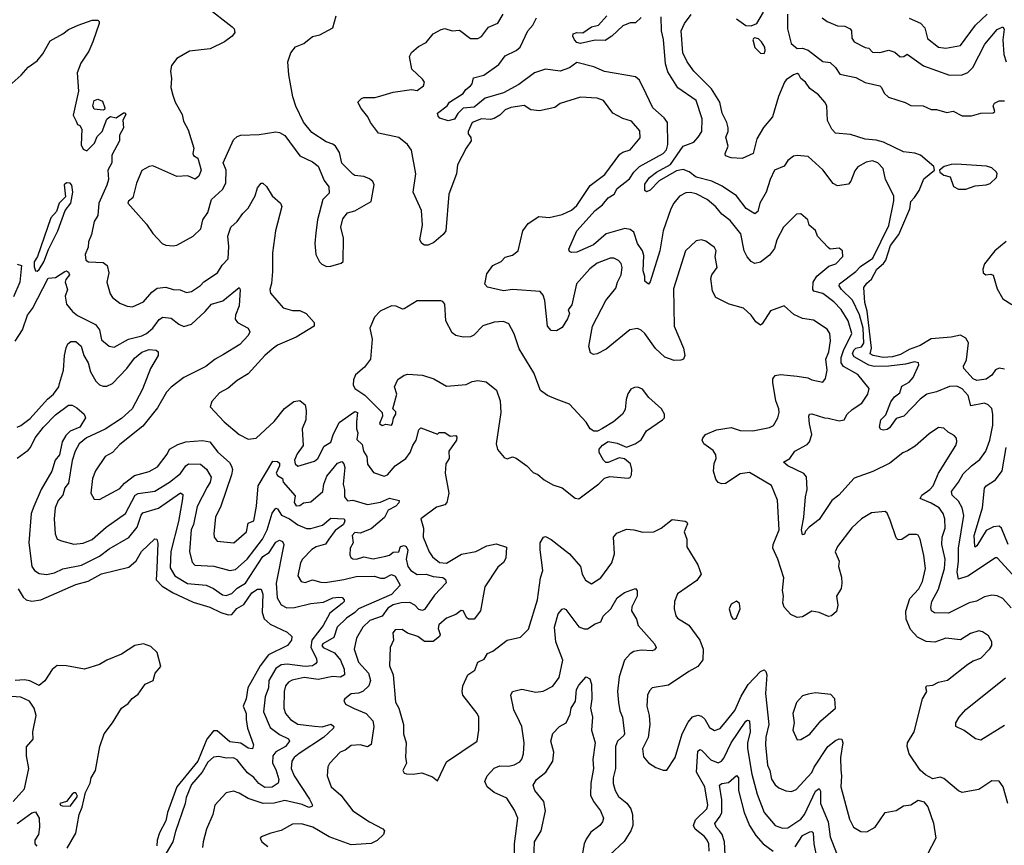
# Model space of a CAD drawing. Extents: x 1690054 to 1842981, y 782881 to 914114.
# Tile 98 of 256: x 1733590 to 1738954, y 798767 to 803265. Entities that reach past the tile are written whole.
import ezdxf

# ---------------------------------------------------------------- set-up
doc = ezdxf.new("R2010")
doc.units = 0

msp = doc.modelspace()

# ---------------------------------------------------------------- linework, layer by layer
at = {"layer": '0CON10XD'}
for points in [[(1734606.7, 803335), (1734746.7, 803226.7), (1734758.8, 803215), (1734762.5, 803195), (1734746.7, 803175), (1734705, 803144.2), (1734626.7, 803106.7), (1734515, 803094), (1734445, 803053.8), (1734417.5, 803015), (1734411.2, 802985), (1734416.7, 802945), (1734413.8, 802895), (1734423.9, 802853.9), (1734436.4, 802816.4), (1734475, 802747.5), (1734482.7, 802712.7), (1734506.9, 802665), (1734537.5, 802565), (1734532.2, 802535), (1734536.2, 802525), (1734560, 802510), (1734577.5, 802445), (1734565, 802413.3), (1734545, 802396.7), (1734505, 802413.8), (1734445, 802411.2), (1734315, 802468.5), (1734294.4, 802465.6), (1734255, 802443.3), (1734226, 802375), (1734205.7, 802295), (1734183.1, 802276.9), (1734178.5, 802265), (1734280.5, 802150.5), (1734315, 802100), (1734366.7, 802045), (1734385, 802036.2), (1734425, 802033.3), (1734445, 802036.2), (1734535, 802086.2), (1734576.9, 802125), (1734586.7, 802175), (1734615.5, 802215), (1734635.5, 802285), (1734695, 802339.4), (1734713.3, 802375), (1734714.5, 802445), (1734698.4, 802485), (1734755, 802610), (1734775, 802628.9), (1734795, 802636.5), (1734895, 802638.6), (1734985, 802653.1), (1735005, 802650), (1735034.5, 802634.5), (1735115, 802523.8), (1735185, 802490), (1735215, 802467.5), (1735249.3, 802389.3), (1735273.3, 802355), (1735275, 802320), (1735241.2, 802285), (1735212, 802175), (1735203, 802103), (1735196.7, 802045), (1735202.5, 801985), (1735222.5, 801945), (1735235, 801932.5), (1735260.7, 801920.7)], [(1735260.7, 801920.7), (1735285, 801922.5), (1735341.7, 801938.3), (1735351.7, 801948.3), (1735353.8, 802075), (1735340, 802135), (1735349.3, 802180.7), (1735375, 802212.5), (1735415, 802223.8), (1735505, 802273.8), (1735520.8, 802365), (1735513, 802383), (1735495, 802398), (1735465, 802410), (1735416.1, 802416.1), (1735404.1, 802424.1), (1735345, 802482.5), (1735331.7, 802541.7), (1735310, 802575), (1735295, 802586.7), (1735259.3, 802599.3), (1735181.2, 802651.2), (1735136.2, 802706.2), (1735093.2, 802793.2), (1735077.5, 802845), (1735055.8, 802965), (1735050.8, 803035), (1735067.5, 803085), (1735092.1, 803117.9), (1735137.5, 803135), (1735185, 803172.5), (1735225, 803182.5), (1735295, 803220), (1735313.4, 803286.6)], [(1738332, 800538), (1738316.2, 800576.2), (1738305, 800586), (1738231.1, 800578.9), (1738176, 800545), (1738123.1, 800496.9), (1738044.4, 800395), (1738033.1, 800365), (1738054.4, 800315), (1738049.6, 800285), (1738066.9, 800226.9), (1738069.4, 800195), (1738065, 800166.7), (1738039.2, 800125), (1738046.2, 800075), (1738039.7, 800040.3), (1738012.1, 800017.9), (1737995.6, 800014.4), (1737945, 800035.8), (1737905, 800042), (1737855, 800011.4), (1737825, 800008.6), (1737791.2, 800025), (1737754.5, 800064.5), (1737747.5, 800087.5), (1737751.1, 800125), (1737745.3, 800155), (1737752, 800225), (1737720, 800325), (1737693.4, 800385), (1737694.7, 800405), (1737727.2, 800485), (1737717.7, 800647.7), (1737685, 800726.9), (1737565, 800797.3), (1737515, 800791.1), (1737435, 800738.1), (1737415, 800735.6), (1737395, 800744), (1737382.4, 800762.4), (1737369.5, 800805), (1737373.1, 800846.9), (1737383.3, 800875), (1737381.9, 800895), (1737367.4, 800917.4), (1737316, 800955), (1737308, 800975), (1737310.8, 800985), (1737325, 801005.7), (1737385, 801029.6), (1737465, 801042.9), (1737515, 801027.7), (1737584.6, 801024.6), (1737675, 801042.9), (1737695.9, 801054.1), (1737720, 801095), (1737726.7, 801125), (1737725.5, 801145), (1737708.7, 801188.7), (1737692, 801288), (1737692.6, 801307.4), (1737705, 801325.6), (1737735, 801331.5), (1737825, 801322.7), (1737883.7, 801313.7), (1737905, 801302.2), (1737965, 801290.5), (1737980.3, 801309.7), (1737988.4, 801355), (1737981.9, 801415), (1737997.2, 801455), (1738007.5, 801515), (1738003.2, 801555), (1737989.6, 801579.6), (1737915, 801628.6), (1737855, 801637.1), (1737807.9, 801657.9), (1737755, 801706.2), (1737680.8, 801679.2), (1737635, 801608), (1737625, 801601.4), (1737599.6, 801619.6), (1737574.4, 801654.4), (1737533.2, 801693.2), (1737455, 801715.5), (1737381.5, 801751.5), (1737364.2, 801785.8), (1737355.6, 801855), (1737360.8, 801875), (1737388.8, 801915), (1737378.1, 801975), (1737383.3, 802005), (1737374.6, 802024.6), (1737328.3, 802058.3), (1737305, 802066), (1737275, 802060), (1737216.9, 802005), (1737152.3, 801797.7), (1737155.5, 801595), (1737205.6, 801475), (1737214.2, 801435), (1737206.2, 801415), (1737190.9, 801409.1), (1737155, 801408.9), (1737105, 801427.1), (1737054.2, 801474.2), (1736995, 801554.4), (1736975, 801574.3), (1736955, 801582.9), (1736913.8, 801575), (1736785, 801470.6), (1736735, 801444.2), (1736715, 801440), (1736699.2, 801449.2), (1736689.4, 801485), (1736709.5, 801595), (1736783.5, 801735), (1736837.6, 801802.4), (1736846.1, 801835), (1736866.7, 801875), (1736871.2, 801915), (1736866.7, 801936.7), (1736852.7, 801952.7), (1736826.7, 801965), (1736806.2, 801966.2), (1736735, 801938.5), (1736695, 801908.2), (1736622.8, 801825), (1736598, 801712), (1736577.5, 801685), (1736584.4, 801665), (1736574.5, 801635.5), (1736545, 801588.6), (1736515, 801570.6), (1736485, 801572), (1736465.7, 801595), (1736450.7, 801735), (1736440.9, 801765), (1736425, 801784.4), (1736275, 801794.4), (1736225, 801787.8), (1736138.3, 801808.3), (1736124.3, 801824.3), (1736135, 801880), (1736168.1, 801925), (1736212.1, 801947.9), (1736235, 801970.9), (1736275, 801982.9), (1736305.7, 802005), (1736330.6, 802115), (1736359.2, 802155), (1736417.4, 802192.6), (1736475, 802188.1), (1736545, 802203.6), (1736595, 802226.9), (1736625, 802251.8), (1736698, 802362), (1736777.7, 802422.3), (1736858.4, 802531.6), (1736875, 802543.5), (1736915.8, 802555), (1736969.1, 802620.9), (1736968.9, 802658.9), (1736922.1, 802712.1), (1736875, 802726.7), (1736821.4, 802755), (1736771.1, 802825), (1736735, 802838), (1736645, 802843.1), (1736535, 802807.9), (1736505, 802785.6), (1736421.7, 802768.3), (1736375, 802772.9), (1736337.9, 802797.9), (1736265, 802787.1), (1736235, 802774.5), (1736204.6, 802745), (1736173.7, 802726.3), (1736155, 802721.4), (1736105, 802725.5), (1736055, 802704.8), (1736032.2, 802655), (1736033, 802643), (1736047.5, 802622.5), (1736049.1, 802605), (1736021.8, 802565), (1735975.6, 802475), (1735969.1, 802425), (1735927.9, 802315), (1735910.6, 802115), (1735897.5, 802095), (1735845, 802051.9), (1735815, 802036), (1735795, 802036.2), (1735780, 802045), (1735770, 802065), (1735783.6, 802145), (1735777.8, 802225), (1735732.5, 802325), (1735748.7, 802425), (1735724.6, 802554.6), (1735701.9, 802585), (1735655, 802623.6), (1735545, 802645.8), (1735500, 802705), (1735486.9, 802735), (1735450.3, 802780.3), (1735432.5, 802815), (1735451.2, 802835), (1735465, 802840.5), (1735525, 802841.6), (1735551.8, 802848.2), (1735625, 802870.5), (1735724.5, 802884.5), (1735755, 802880), (1735788.8, 802905), (1735795.8, 802924.2), (1735785, 802941.2), (1735725.8, 802995), (1735712.5, 803065), (1735724.5, 803085.5), (1735761.7, 803118.3), (1735805, 803141.2), (1735842.8, 803187.2), (1735885, 803211.8), (1735905, 803216.5), (1735945, 803204.5), (1735985, 803206.9), (1736045, 803163.3), (1736085, 803163.3), (1736105, 803173.3), (1736144, 803225), (1736194.2, 803245.8), (1736223.1, 803295)], [(1736975, 803277.5), (1736945, 803248.5), (1736915, 803248.2), (1736875, 803232.1), (1736815, 803174.6), (1736778.8, 803151.2), (1736725, 803152.7), (1736645, 803134.7), (1736625, 803140), (1736611.5, 803155), (1736603.3, 803175), (1736605, 803188.1), (1736625, 803194.5), (1736657.4, 803192.6), (1736705, 803225.5), (1736743.8, 803235), (1736788, 803285)], [(1738996.4, 800245), (1738915, 800334), (1738905, 800332.5), (1738755, 800233.3), (1738705, 800216), (1738696.2, 800255), (1738703.9, 800315), (1738703.6, 800386.4), (1738733.1, 800563.1), (1738723.8, 800605), (1738705, 800642.5), (1738669.6, 800675), (1738665.4, 800695), (1738704.5, 800745), (1738730, 800790), (1738774.8, 800835.2), (1738820.4, 800869.6), (1738853.2, 800915), (1738874.6, 800975), (1738891.8, 801055), (1738891.9, 801115), (1738885, 801146.2), (1738866.3, 801166.3), (1738845.4, 801175.4), (1738771.4, 801161.4), (1738756.7, 801216.7), (1738725, 801252.9), (1738695, 801268), (1738655, 801266.8), (1738585, 801236.9), (1738532.5, 801225), (1738495, 801196.7), (1738405.7, 801105), (1738365, 801092.5), (1738328.4, 801041.6), (1738315, 801031.8), (1738295, 801028.2), (1738281.7, 801031.7), (1738274.3, 801044.3), (1738281.5, 801085), (1738307.8, 801112.2), (1738335, 801183.3), (1738355, 801209.5), (1738385, 801232.2), (1738395, 801267.8), (1738435, 801290.5), (1738457.3, 801315), (1738487.5, 801385), (1738486.2, 801395), (1738465, 801400.9), (1738415, 801387.9), (1738325, 801377.1), (1738245, 801376.2), (1738215, 801383.1), (1738135, 801427.6), (1738125.9, 801445), (1738133.3, 801465), (1738145, 801475.5), (1738175, 801483.3), (1738187.7, 801502.2), (1738185, 801584.5), (1738165, 801656.2), (1738127.3, 801737.3), (1738067.1, 801795), (1738053.8, 801815), (1738055.6, 801825), (1738145, 801893.8), (1738169.6, 801920.4), (1738236.9, 801965), (1738325, 802143.1), (1738352.8, 802277.2), (1738352.4, 802305), (1738306.4, 802395), (1738294.4, 802455), (1738265, 802484.5), (1738235, 802496.2), (1738200.9, 802489.1), (1738155, 802464), (1738139.1, 802440.9), (1738118.5, 802385), (1738105, 802369.4), (1738045, 802360), (1738022.3, 802372.3), (1737965, 802446.7), (1737885, 802520), (1737825, 802525.6), (1737805, 802521.1), (1737775, 802498.1), (1737755, 802467.1), (1737702.5, 802445), (1737677.9, 802395), (1737656.1, 802325), (1737621.6, 802265), (1737610.9, 802219.1), (1737595, 802206.9), (1737547, 802237), (1737495, 802305.5), (1737417.5, 802357.5), (1737360.8, 802385), (1737275, 802407.2), (1737236.2, 802436.2), (1737205, 802448.9), (1737168.3, 802441.7), (1737073.1, 802386.9), (1737025, 802336.5), (1737005, 802327.5), (1736994.5, 802334.5), (1736995, 802369.4), (1737021.6, 802405), (1737058.2, 802435), (1737135, 802476), (1737204.7, 802575.4), (1737261.6, 802598.4), (1737285.9, 802624.1), (1737305.3, 802655), (1737306.9, 802725), (1737275.5, 802825), (1737175, 802893.1), (1737120.1, 802980.1), (1737108.6, 803025), (1737097, 803157), (1737086.8, 803205), (1737085, 803280)], [(1738307.5, 801955), (1738333.8, 802035), (1738379, 802095), (1738439.3, 802235), (1738444.3, 802275), (1738465, 802295.3), (1738490, 802335), (1738515, 802398.1), (1738573.3, 802445), (1738570, 802465), (1738496.9, 802526.9), (1738467.2, 802537.2), (1738405, 802544.1), (1738295, 802597.5), (1738255, 802608.4), (1738195, 802613.1), (1738115, 802639.7), (1738035, 802647.5), (1738015, 802668.6), (1737991.4, 802715), (1737986.4, 802795), (1737976.8, 802815), (1737942.2, 802855), (1737895, 802890), (1737870.6, 802925), (1737845.7, 802945), (1737835, 802966.7), (1737825, 802971.2), (1737805, 802963.8), (1737765, 802936.7), (1737755.9, 802924.1), (1737723.2, 802846.8), (1737691.1, 802735), (1737642.4, 802677.6), (1737605.6, 802615), (1737585, 802536.2), (1737525, 802508), (1737465, 802512), (1737435, 802522.5), (1737433.3, 802535), (1737449.4, 802575), (1737436, 802625), (1737448.9, 802655), (1737449.6, 802675), (1737442.7, 802705), (1737417.3, 802755), (1737403.9, 802815), (1737358.3, 802888.3), (1737262.9, 802985), (1737225.6, 803035), (1737202.2, 803085), (1737192.5, 803205), (1737211.9, 803245), (1737247.2, 803292.8)], [(1737495, 803270.3), (1737545, 803233.3), (1737575, 803231.2), (1737605.7, 803244.3), (1737642.5, 803305)], [(1737771.8, 803295), (1737773.1, 803215), (1737792.5, 803135), (1737825, 803108.8), (1737855, 803109.7), (1737885, 803098.1), (1737965, 803037.2), (1738005, 803030.9), (1738035, 803004), (1738057.3, 802967.3), (1738145, 802949.6), (1738195, 802922.5), (1738275, 802904.2), (1738285.6, 802895), (1738299.2, 802865), (1738322.6, 802842.6), (1738414, 802814), (1738445, 802797.8), (1738512.5, 802795), (1738555, 802776.2), (1738585, 802776), (1738640.5, 802759.5), (1738675, 802766.2), (1738725, 802741.4), (1738775, 802740.8), (1738825, 802755.6), (1738893.3, 802756.7), (1738902.5, 802765), (1738892.5, 802795), (1738900.5, 802809.5), (1738925, 802823.3), (1738955, 802822.5)], [(1738435, 803272.9), (1738496.4, 803246.4), (1738520.6, 803220.6), (1738535, 803162.9), (1738595, 803114.4), (1738635, 803110), (1738715.9, 803124.1), (1738796.6, 803235), (1738859.7, 803295)], [(1733500.5, 802875), (1733597.8, 802962.2), (1733635, 803006.5), (1733685, 803041.5), (1733715, 803079.2), (1733755, 803148.9), (1733825, 803187.1), (1733855, 803210.6), (1733908.8, 803235), (1733985, 803262.2), (1734015, 803261.4), (1734022.5, 803255), (1734022.2, 803245), (1733987.6, 803145), (1733965.8, 803094.2), (1733922.8, 803027.2), (1733902.2, 802975), (1733909.7, 802875), (1733881.2, 802745), (1733897.5, 802712.5), (1733904, 802694), (1733918, 802688), (1733927.6, 802667.6), (1733925, 802582.5), (1733935, 802560), (1733955, 802550), (1733997, 802593), (1734012.4, 802627.6), (1734038.2, 802655), (1734065, 802722.5), (1734075, 802732.5), (1734085, 802737.5), (1734115, 802730), (1734155, 802757.5), (1734165, 802757.5), (1734168.8, 802748.8), (1734152.4, 802717.6), (1734154.6, 802675), (1734133.8, 802636.2), (1734133.2, 802605), (1734092.5, 802527.5), (1734090.8, 802485), (1734070.5, 802445), (1734072.6, 802395), (1734065, 802362.7), (1734021.1, 802265), (1734015, 802198.1), (1733994.8, 802165), (1733980.8, 802095), (1733965.4, 802055), (1733963.1, 802025), (1733946.2, 801985), (1733950.4, 801955), (1733964.2, 801945), (1734045, 801942.9), (1734066.1, 801926.1), (1734076.2, 801885), (1734064.4, 801835), (1734081.8, 801771.8), (1734095, 801752), (1734135, 801720), (1734175, 801704.3), (1734205, 801701.1), (1734265, 801728.1), (1734308.7, 801781.3), (1734338.5, 801801.5), (1734385, 801808), (1734425, 801795.7), (1734463.2, 801793.2), (1734498.2, 801778.2), (1734525.2, 801784.8), (1734575, 801816.5), (1734593.4, 801836.6), (1734667.9, 801885), (1734692.7, 801927.2), (1734725, 801961.4), (1734729.4, 802029.4), (1734723.2, 802085), (1734740, 802135), (1734774.5, 802165.5), (1734805, 802208.8), (1734835, 802238.8), (1734872.1, 802305), (1734885, 802348), (1734905, 802374), (1734915, 802374), (1734935, 802355.8), (1734965.6, 802305), (1735010, 802265), (1735017.2, 802247.2), (1734984, 802115), (1734967.6, 801995), (1734967.2, 801892.8), (1734961.8, 801828.2), (1734952.5, 801795), (1734955.7, 801775), (1735025, 801695.6), (1735075, 801681.3), (1735115, 801681.2), (1735150.8, 801665), (1735193.8, 801615), (1735193.9, 801596.1), (1735095.6, 801534.4), (1734995, 801491.1), (1734965, 801469.6), (1734924.4, 801435), (1734835, 801335.6), (1734775, 801299.5), (1734725, 801256.9), (1734677.4, 801232.6), (1734635.8, 801185), (1734628, 801155), (1734703.7, 801073.7), (1734785.4, 801005.4), (1734835, 800980), (1734877.5, 800985), (1734975.4, 801075), (1735032.9, 801147.1), (1735084, 801184), (1735115, 801191.1), (1735145, 801166.2), (1735150.5, 801135), (1735147.9, 801085), (1735128.8, 801035), (1735133.5, 800945), (1735100.5, 800899.5), (1735087.2, 800865), (1735089.8, 800845), (1735105, 800833.4), (1735195, 800859.7), (1735214.2, 800875), (1735248.9, 800941.1), (1735285, 800962.8), (1735297.2, 801002.8), (1735329.9, 801070.1), (1735415, 801131.2), (1735430, 801125), (1735424, 801074), (1735424.8, 801035), (1735432.3, 801015), (1735427, 800977), (1735455, 800950), (1735462.3, 800915), (1735481.6, 800885), (1735483.6, 800843.6), (1735517.9, 800797.9), (1735575, 800778.1), (1735594, 800785), (1735635.8, 800835), (1735692.7, 800875), (1735717.4, 800907.4), (1735730.7, 800945), (1735750.2, 800975), (1735765, 801030.8), (1735775, 801040.6), (1735865, 801006.7), (1735875, 801015.5), (1735905, 801016.2), (1735935, 800995.6), (1735965, 800998.8), (1735970.5, 800990.5), (1735968.9, 800975), (1735928, 800915), (1735928.9, 800875), (1735910.9, 800845), (1735907.5, 800795), (1735927.1, 800685), (1735917.1, 800635), (1735905, 800621.4), (1735860.8, 800609.2), (1735774.4, 800545), (1735788.8, 800495), (1735787.1, 800445), (1735821.1, 800365), (1735839.2, 800339.2), (1735877.3, 800307.3), (1735915, 800304.5), (1735996.6, 800353.4), (1736075, 800367.8), (1736135, 800398.6), (1736185, 800410), (1736242, 800392), (1736238.5, 800331.5), (1736225, 800308.2), (1736195, 800281.5), (1736123.8, 800175), (1736100.5, 800045), (1736065, 799999.2), (1736035, 799998.1), (1736025, 800005.6), (1736005, 800043.5), (1735995, 800045.3), (1735965.4, 800025), (1735915, 800003.8), (1735872.3, 799967.7), (1735868.9, 799948.9), (1735880, 799915), (1735877.3, 799905), (1735843.1, 799876.9), (1735795, 799878), (1735758.6, 799905), (1735702.1, 799922.1), (1735672.7, 799942.8), (1735635, 799940), (1735621.6, 799925), (1735626.9, 799885), (1735608.6, 799845), (1735603.9, 799745), (1735623.8, 799695), (1735636.4, 799546.4), (1735655.5, 799515), (1735681.1, 799425), (1735681.5, 799375), (1735694.3, 799325), (1735691.2, 799245), (1735696.2, 799215), (1735677.5, 799175), (1735685, 799160), (1735696.7, 799156.7), (1735734, 799154), (1735781.2, 799161.2), (1735839.5, 799139.5), (1735865, 799117.5), (1735915, 799221.2), (1736081.2, 799335), (1736091.4, 799395), (1736090.8, 799465), (1736082, 799485), (1736004.6, 799584.6), (1736000.5, 799605), (1736004.5, 799635.5), (1736031.9, 799695), (1736068.9, 799721.1), (1736085, 799763.8), (1736119.2, 799780.8), (1736138.9, 799811.1), (1736168, 799825), (1736245, 799884.2), (1736318.5, 799901.5), (1736362.5, 799945), (1736410, 800105), (1736426.9, 800225), (1736438.8, 800265), (1736426, 800376), (1736426, 800414), (1736444.2, 800445), (1736455, 800448.6), (1736485, 800433.3), (1736585, 800354.3), (1736644.3, 800285), (1736653.5, 800245), (1736672, 800212), (1736705, 800192), (1736755, 800224.3), (1736816.4, 800305), (1736830.6, 800355), (1736824.4, 800445), (1736842.5, 800467.5), (1736895, 800488.9), (1736935, 800486.5), (1736985, 800473.5), (1737044.4, 800475.6), (1737085, 800494.3), (1737145, 800542), (1737215, 800532), (1737225, 800527.5), (1737227.6, 800517.6), (1737210, 800475), (1737223.5, 800435), (1737223.4, 800393.4), (1737284.4, 800295), (1737301.5, 800245), (1737279.5, 800210.5), (1737172.7, 800137.3), (1737156.5, 800095), (1737155.7, 800055.7), (1737165, 800017.5), (1737174, 800005), (1737235, 799965.7), (1737295.4, 799885), (1737312.5, 799835), (1737312.2, 799777.8), (1737285, 799741.9), (1737235, 799714.5), (1737125, 799638.9), (1737035.9, 799624.1), (1737021.3, 799608.7), (1737010.6, 799585), (1737005.7, 799525), (1737019.5, 799475), (1737021.9, 799425), (1737013.3, 799355), (1736981.9, 799291.9), (1736988.3, 799248.3), (1737015.7, 799215.7), (1737055, 799190), (1737095, 799176.2), (1737115, 799176.7), (1737160, 799245), (1737199.6, 799375), (1737232, 799438), (1737255, 799466.7), (1737285, 799475.4), (1737305, 799470.8), (1737322.1, 799455), (1737347.9, 799407.9), (1737375, 799393.3), (1737405, 799403.3), (1737439.7, 799445), (1737485, 799501.8), (1737520.5, 799579.5), (1737557.7, 799642.3), (1737625, 799714.4), (1737645, 799722.7), (1737655, 799714.3), (1737660, 799695), (1737653.4, 799593.4), (1737671.7, 799425), (1737654, 799356), (1737652.4, 799315), (1737663.3, 799203.3), (1737675.9, 799175), (1737685, 799127.5), (1737705, 799096.7), (1737725, 799079.4), (1737764, 799064), (1737795, 799060.8), (1737819.1, 799070.8), (1737905, 799163.8), (1737917.4, 799192.6), (1737992, 799305), (1738035, 799338.2), (1738055, 799346.5), (1738068, 799345), (1738074.6, 799324.6), (1738060.5, 799245), (1738062.7, 799177.3), (1738067.1, 799145), (1738063.4, 799085), (1738109.6, 798909.6), (1738132.5, 798865), (1738172.1, 798842.1), (1738205, 798840.5), (1738250.8, 798865), (1738305, 798945.4), (1738365, 798957.1), (1738405, 798982), (1738445, 798986.7), (1738485, 799012.5), (1738515, 799003.3), (1738536.3, 798976.3), (1738568.3, 798888.3), (1738581.4, 798805), (1738535, 798719.2)], [(1738990.4, 800060.4), (1738945, 800111.5), (1738915, 800126.7), (1738885, 800130), (1738845, 800120.9), (1738802.1, 800097.9), (1738761.5, 800088.5), (1738649.1, 800030.8), (1738573.1, 800033.1), (1738557.5, 800045), (1738553.3, 800063.3), (1738558.6, 800095), (1738595, 800161.9), (1738627.9, 800275), (1738631.7, 800325), (1738612.9, 800405), (1738615.8, 800445), (1738631.6, 800495), (1738630.4, 800545), (1738620.8, 800575), (1738598.5, 800605), (1738555, 800631.1), (1738495.6, 800655.6), (1738503.9, 800675), (1738548, 800705), (1738565.9, 800725), (1738595, 800794.4), (1738689.4, 800945), (1738695.6, 800965), (1738692.5, 800985), (1738680.3, 801000.3), (1738648.3, 801018.3), (1738625, 801040), (1738595, 801042.5), (1738545, 801008), (1738468.9, 800941.1), (1738426.4, 800916.4), (1738400.8, 800905), (1738330.4, 800849.6), (1738236.8, 800803.2), (1738135, 800766.9), (1738052.5, 800675), (1738013.3, 800645), (1737945, 800542.5), (1737890.5, 800499.5), (1737871.2, 800478.8), (1737865, 800462.5), (1737855, 800457.5), (1737848.8, 800485), (1737861.5, 800555), (1737870.3, 800665), (1737880.4, 800705), (1737875.5, 800775), (1737862, 800792), (1737774, 800835), (1737751.2, 800855), (1737785, 800874.4), (1737813.1, 800915), (1737880, 800950), (1737891.9, 800965), (1737905.6, 801005), (1737892.4, 801062.4), (1737888, 801105), (1737893.3, 801115), (1737905, 801117.1), (1737975, 801095.4), (1737994.6, 801094.6), (1738055, 801079.3), (1738080.8, 801085), (1738097.3, 801115), (1738125, 801142.1), (1738178.4, 801175), (1738210.8, 801225), (1738218.2, 801255), (1738155, 801332.2), (1738077.1, 801375), (1738065.2, 801395), (1738065.1, 801425), (1738077.9, 801462.1), (1738123.8, 801555), (1738102.5, 801625), (1738065.7, 801685.7), (1738025, 801728.2), (1737965, 801773.9), (1737916.4, 801786.4), (1737911.2, 801795), (1737912.9, 801835), (1737933, 801867), (1737998, 801922), (1738035.7, 801935), (1738074.3, 801975), (1738072.9, 802005), (1738055, 802020), (1738005.6, 802015.6), (1737995, 802022.9), (1737935.8, 802085), (1737925, 802116.2), (1737890, 802145), (1737883.3, 802175), (1737845, 802207.5), (1737821.2, 802205), (1737751.1, 802135), (1737715.2, 802065), (1737702.1, 802017.9), (1737675, 801982), (1737625, 801944.3), (1737595, 801937.5), (1737575, 801946.9), (1737552.3, 801972.3), (1737537.4, 802005), (1737517.6, 802097.6), (1737460.7, 802170.7), (1737415, 802204.7), (1737382, 802245), (1737335, 802285.3), (1737275, 802315.3), (1737245, 802322.7), (1737218.9, 802321.1), (1737185, 802302.9), (1737153.3, 802265), (1737137.8, 802235), (1737095.3, 802114.7), (1737077.6, 802005), (1737025, 801836.7), (1737015, 801823.3), (1736995, 801840), (1736995.8, 801865), (1736986.6, 801896.6), (1736990.6, 801980.6), (1736983.3, 802005), (1736955, 802046.4), (1736935, 802107.3), (1736915, 802121.8), (1736886.6, 802126.6), (1736785, 802098.1), (1736715, 802038.5), (1736625, 801999.2), (1736596.1, 801996.1), (1736585, 802002.5), (1736581.2, 802015), (1736625.5, 802115), (1736725.5, 802224.5), (1736765, 802256.4), (1736795, 802294.6), (1736828.1, 802315), (1736845.4, 802345), (1736912.6, 802397.4), (1736935.3, 802435), (1736966, 802465), (1737095, 802535.3), (1737114.2, 802555), (1737121.1, 802585), (1737118.8, 802705), (1737101.1, 802731.1), (1737038.9, 802785), (1737001.8, 802861.8), (1736965.8, 802935), (1736945, 802954), (1736775, 802983.3), (1736717.9, 803007.9), (1736625, 803031.6), (1736585, 803002.7), (1736535, 802984.4), (1736454.7, 802995.3), (1736394.2, 802975), (1736308.5, 802911.5), (1736225, 802867.1), (1736125, 802837.8), (1736065, 802787.8), (1736005, 802782.3), (1735976.2, 802753.8), (1735957.7, 802722.3), (1735924.5, 802714.5), (1735879.1, 802729.1), (1735868.8, 802738.8), (1735866, 802755), (1735918.6, 802795), (1735931.9, 802815), (1736005, 802863.4), (1736021.1, 802885), (1736046.3, 802903.7), (1736054.8, 802915), (1736061.5, 802948.5), (1736117.9, 802962.1), (1736199.2, 803020.8), (1736235, 803068.4), (1736295, 803097.6), (1736316.2, 803115), (1736358.5, 803205), (1736386, 803235), (1736405, 803275.5)], [(1737961.9, 803275), (1737988.6, 803255), (1738045, 803230.9), (1738085, 803229.6), (1738113.8, 803215), (1738121.2, 803205), (1738124, 803165), (1738136.2, 803145), (1738195, 803114), (1738215, 803110), (1738235, 803088.8), (1738275, 803085.6), (1738325, 803098.5), (1738357.9, 803087.9), (1738387, 803063), (1738405.8, 803064.2), (1738425, 803076.7), (1738513.1, 803013.1), (1738655, 802962.3), (1738725, 802964.1), (1738755, 802977.8), (1738783.2, 803005), (1738847.6, 803132.4), (1738915, 803211.4), (1738945, 803225.8), (1738952.6, 803212.6), (1738945.3, 803155), (1738951.3, 803075), (1738964.7, 803035)], [(1737645, 803081.2), (1737650.8, 803095), (1737648.6, 803115), (1737630.8, 803145), (1737615, 803160), (1737595, 803166.7), (1737587, 803163), (1737583.8, 803155), (1737595, 803112.9), (1737625, 803081.9), (1737645, 803081.2)], [(1734045, 802771.2), (1733995, 802776.7), (1733987.5, 802795), (1733996.2, 802825), (1734015, 802831.4), (1734041.1, 802821.1), (1734053.3, 802785), (1734052.5, 802775), (1734045, 802771.2)], [(1738705, 802341.1), (1738745, 802342.4), (1738795, 802360.4), (1738855, 802364.6), (1738876.9, 802373.1), (1738911.9, 802405), (1738915.7, 802424.3), (1738910.6, 802435), (1738885, 802458.2), (1738857.1, 802467.1), (1738693, 802477), (1738664.2, 802475.8), (1738625.8, 802464.2), (1738600, 802445), (1738603.3, 802435), (1738625, 802417.5), (1738659.2, 802409.2), (1738676.5, 802356.5), (1738705, 802341.1)], [(1733685, 801895.6), (1733695, 801903.8), (1733721.9, 801945), (1733747.5, 802012.5), (1733797.9, 802115), (1733838, 802225), (1733868.4, 802265), (1733878.7, 802325), (1733874.1, 802364.1), (1733864.7, 802374.7), (1733845, 802376.1), (1733832.6, 802365), (1733839.5, 802300.5), (1733805.5, 802265), (1733790.7, 802219.3), (1733760.2, 802185), (1733687.1, 801975), (1733668.2, 801945), (1733667.8, 801917.8), (1733675, 801896.9), (1733685, 801895.6)], [(1738963, 802057), (1738901.8, 802005), (1738845.5, 801935), (1738836.9, 801905), (1738838, 801885), (1738852.5, 801875), (1738880.9, 801879.1), (1738892.2, 801872.2), (1738915, 801799.4), (1738945, 801743.8), (1738995, 801713.3)], [(1738955, 801361.8), (1738925, 801366.5), (1738905, 801357.3), (1738885, 801329.1), (1738855, 801306.7), (1738805, 801299.5), (1738785, 801308.9), (1738734.1, 801365), (1738732.3, 801377.7), (1738747.6, 801412.4), (1738758.1, 801505), (1738745, 801530), (1738715, 801546.2), (1738664.4, 801535.6), (1738555, 801526), (1738495, 801489.3), (1738435, 801468.5), (1738388.5, 801441.5), (1738345, 801428.2), (1738294.4, 801424.4), (1738240, 801435), (1738222.3, 801445), (1738230, 801475), (1738206.1, 801676.1), (1738193.1, 801725), (1738188.7, 801805), (1738205, 801829.1), (1738229.6, 801850.4), (1738259.6, 801905), (1738295, 801935.8), (1738307.5, 801955)], [(1733575, 801932.5), (1733600, 801925), (1733589.8, 801835), (1733555.6, 801755)], [(1733565, 801512.9), (1733604.3, 801575), (1733632.9, 801655), (1733658.6, 801691.4), (1733745, 801856), (1733785, 801860), (1733836.1, 801893.9), (1733845, 801896.2), (1733855, 801889.2), (1733861.1, 801875), (1733840.6, 801849.4), (1733837.6, 801835), (1733850, 801795), (1733837.9, 801757.9), (1733844.4, 801715), (1733877.5, 801675), (1733905, 801652.5), (1734002.7, 801605), (1734024.3, 801575), (1734035, 801520), (1734076.6, 801486.6), (1734105, 801480.5), (1734182, 801525), (1734255, 801542.1), (1734280, 801555), (1734315.9, 801584.1), (1734349.2, 801630.8), (1734368.8, 801645), (1734415, 801638.7), (1734456.2, 801606.2), (1734483.4, 801593.4), (1734525, 801606.7), (1734600.4, 801675), (1734635, 801714.6), (1734696.2, 801733.8), (1734785.6, 801805.6), (1734791.2, 801795), (1734786.2, 801706.2), (1734765.6, 801655), (1734763.1, 801633.1), (1734775.7, 801615.7), (1734834, 801585), (1734843.1, 801565), (1734834.4, 801545), (1734789.5, 801495), (1734699.8, 801440.2), (1734653.8, 801416.2), (1734604, 801376), (1734484.3, 801315), (1734415, 801262.7), (1734389.5, 801235), (1734339.8, 801150.2), (1734260.1, 801049.9), (1734135, 800950.9), (1734095, 800906.4), (1734055.6, 800885), (1734002.4, 800807.6), (1733985.6, 800765), (1733977.1, 800685), (1733995, 800653.3), (1734025, 800650), (1734135, 800710.4), (1734160.2, 800739.8), (1734215, 800781.8), (1734295, 800803.2), (1734340.6, 800829.4), (1734392.8, 800897.2), (1734405.4, 800925), (1734451.1, 800951.1), (1734495, 800964.7), (1734585, 800972), (1734625, 800965.4), (1734668.5, 800908.5), (1734732.3, 800852.3), (1734743.4, 800833.4), (1734748.2, 800815), (1734744.1, 800785), (1734684.7, 800615.3), (1734657.3, 800555), (1734646.7, 800465), (1734650, 800445), (1734665, 800424.3), (1734756, 800414), (1734825.8, 800475), (1734835, 800521.2), (1734865.5, 800535), (1734880.3, 800615), (1734889.4, 800725), (1734969.6, 800860.4), (1734995, 800858.8), (1735005, 800849.2), (1735005.8, 800835), (1734986.1, 800795), (1734995, 800781.5), (1735021.2, 800765), (1735025.4, 800745), (1735090.1, 800670.1), (1735085.1, 800635), (1735095, 800617.3), (1735115, 800618.4), (1735135, 800633), (1735175, 800637.4), (1735241.3, 800695), (1735245.7, 800735), (1735262.7, 800777.3), (1735321, 800849), (1735345, 800858.2), (1735355.6, 800845.6), (1735360.6, 800825), (1735352.1, 800735), (1735359.4, 800705), (1735358.8, 800665), (1735375, 800642.8), (1735405, 800646.4), (1735485, 800623.4), (1735555, 800635.9), (1735605, 800658.2), (1735656.7, 800645), (1735655, 800633.3), (1735638.6, 800615), (1735597.6, 800592.4), (1735577.9, 800552.1), (1735505, 800490.4), (1735445, 800467.3), (1735415, 800470.3), (1735400.2, 800455), (1735407.3, 800415), (1735390, 800385), (1735388.9, 800348.9), (1735394.3, 800335), (1735405, 800327.7), (1735425, 800326.1), (1735465, 800339.2), (1735515, 800328.3), (1735585, 800341.8), (1735605, 800347.7), (1735625, 800363.9), (1735654.3, 800365.7), (1735664.5, 800395), (1735685, 800399.6), (1735695, 800394.4), (1735704.6, 800375), (1735695.8, 800325.8), (1735704.5, 800285), (1735720, 800265), (1735755, 800242.1), (1735805, 800243.9), (1735842.1, 800232.1), (1735895, 800225.8), (1735909.4, 800215), (1735913.2, 800196.8), (1735849.7, 800130.3), (1735795, 800051.9), (1735785, 800045.5), (1735765, 800051.8), (1735741.9, 800075), (1735715, 800089.6), (1735667.8, 800087.8), (1735625, 800076.7), (1735595, 800059.3), (1735564.7, 800015.3), (1735497.8, 799992.2), (1735458.8, 799955), (1735424.4, 799895.6), (1735411.8, 799835), (1735435.4, 799765), (1735489.6, 799705), (1735501.3, 799665), (1735492.5, 799635), (1735458.9, 799605), (1735435, 799595.8), (1735395, 799592.1), (1735360.8, 799565), (1735355.8, 799555), (1735364.4, 799535), (1735411.9, 799511.9), (1735477.5, 799485), (1735513.5, 799445), (1735519.1, 799415), (1735505, 799316.2), (1735485, 799304), (1735445, 799313.5), (1735395, 799310), (1735362.9, 799285), (1735335, 799273.6), (1735276.6, 799213.4), (1735269.1, 799195), (1735265.4, 799145), (1735286.7, 799085), (1735340, 799040), (1735405.4, 798955.4), (1735495, 798895.6), (1735567.3, 798857.3), (1735576.2, 798845), (1735572, 798825), (1735537.6, 798792.4), (1735503.9, 798776.1), (1735395, 798769.6), (1735275, 798813.3), (1735186.2, 798866.2), (1735125, 798883.9), (1735075, 798882.3), (1735015, 798847.3), (1734957.1, 798832.9)], [(1736635, 800654.2), (1736745, 800736.2), (1736775, 800766.7), (1736805, 800776.7), (1736905, 800767.5), (1736915, 800770), (1736922.5, 800785), (1736923.8, 800815), (1736916.9, 800845), (1736885, 800872.5), (1736855, 800877.5), (1736795, 800852.5), (1736783, 800853), (1736770, 800865), (1736747, 800907), (1736747.5, 800925), (1736765, 800947.5), (1736795, 800967.5), (1736845, 800958.6), (1736895, 800936.9), (1736943.3, 800955), (1736975, 800976.7), (1737004.4, 801025.6), (1737092.5, 801085), (1737102.5, 801095), (1737103.3, 801115), (1737085.7, 801145.7), (1737017.3, 801207.3), (1736982.8, 801252.8), (1736957.3, 801262.7), (1736938.3, 801261.7), (1736918.8, 801251.2), (1736902.7, 801227.3), (1736892.9, 801195), (1736889.1, 801140.9), (1736874, 801115), (1736825.4, 801074.6), (1736765, 801038), (1736737, 801023), (1736717, 801023), (1736697.5, 801035), (1736675, 801072.5), (1736585, 801170), (1736511.7, 801198.3), (1736465, 801218), (1736426.2, 801245), (1736390.3, 801340.3), (1736311.1, 801471.1), (1736283.7, 801553.7), (1736255, 801608.6), (1736225, 801620), (1736175, 801617.1), (1736113.4, 801596.6), (1736063, 801547), (1736045, 801537.5), (1736005, 801534.4), (1735965, 801544.3), (1735945, 801558.8), (1735910.6, 801625), (1735906, 801715), (1735895, 801730), (1735883.6, 801733.6), (1735755, 801734), (1735685, 801689.4), (1735675, 801688.6), (1735640, 801705), (1735615, 801706.4), (1735553, 801677), (1735523.3, 801645), (1735498, 801585), (1735510.8, 801525), (1735500, 801415), (1735467.8, 801372.2), (1735419.5, 801330.5), (1735408, 801302), (1735405.9, 801275.9), (1735416.2, 801255), (1735469.2, 801219.2), (1735564, 801125), (1735566.5, 801105), (1735550, 801065), (1735565, 801053.7), (1735585, 801060.5), (1735615, 801055.6), (1735621.5, 801065), (1735625.3, 801094.7), (1735639.7, 801115), (1735638.2, 801128.2), (1735622.5, 801145), (1735644, 801224), (1735631.8, 801265), (1735649.2, 801305), (1735685, 801327.5), (1735705, 801333.3), (1735785, 801328.9), (1735845, 801307.5), (1735915, 801269.2), (1736021.7, 801278.3), (1736055.6, 801294.4), (1736085, 801300), (1736131.2, 801291.2), (1736187.3, 801247.3), (1736208, 801188), (1736210, 801125), (1736185.8, 800955), (1736193, 800923), (1736229.3, 800879.3), (1736245, 800873.3), (1736275, 800882.5), (1736295, 800876.7), (1736353.3, 800835), (1736387.7, 800797.7), (1736413.3, 800786.7), (1736447.3, 800757.3), (1736495, 800730.8), (1736544.2, 800714.2), (1736615, 800658), (1736635, 800654.2)], [(1733575, 801045.5), (1733595, 801053.8), (1733647.4, 801092.6), (1733741.6, 801198.4), (1733773.1, 801225), (1733802, 801265), (1733807.3, 801282.8), (1733828.3, 801355), (1733832.9, 801435), (1733842.5, 801477.5), (1733851.8, 801498.2), (1733868.9, 801511.1), (1733895, 801512.5), (1733925, 801485.4), (1733939.3, 801435), (1733961.9, 801395), (1733975, 801346.7), (1734004.5, 801295), (1734025, 801275.5), (1734045, 801268.2), (1734065, 801268.2), (1734095, 801283.6), (1734173.5, 801365), (1734215, 801420.7), (1734255, 801453.3), (1734295, 801468.4), (1734333.8, 801465), (1734343.8, 801455), (1734343.8, 801435), (1734301.8, 801365), (1734258.9, 801251.1), (1734201.8, 801145), (1734145, 801092.8), (1734055, 801034.2), (1733953.9, 800986.1), (1733912.8, 800955), (1733891.8, 800915), (1733875, 800864.2), (1733855, 800740), (1733835.4, 800715), (1733825, 800674), (1733800, 800645), (1733782.5, 800605), (1733777.3, 800545), (1733783.6, 800463.6), (1733794, 800435), (1733816.7, 800425), (1733885, 800407.5), (1733935, 800413.8), (1733985, 800432.5), (1734060, 800500), (1734166.6, 800575), (1734217.9, 800675), (1734235, 800684), (1734325, 800695.9), (1734405, 800745.9), (1734465, 800793.4), (1734494.6, 800835), (1734509.2, 800845), (1734575, 800843.2), (1734606.9, 800816.9), (1734632.9, 800772.9), (1734627.5, 800745), (1734611.4, 800718.6), (1734556.5, 800613.5), (1734535.7, 800515), (1734523.8, 800485), (1734515.3, 800365), (1734529.2, 800309.2), (1734543.7, 800293.7), (1734647.1, 800287.1), (1734734.1, 800264.1), (1734765, 800268.7), (1734828.6, 800325), (1734911.8, 800435), (1734938.1, 800485), (1734965, 800575.6), (1734985, 800603.3), (1734995, 800600), (1735016.8, 800565), (1735059.5, 800545), (1735105, 800512.1), (1735152.2, 800492.2), (1735175, 800492.2), (1735239.3, 800510.7), (1735285, 800550), (1735357.1, 800545), (1735361.8, 800535), (1735353.8, 800515), (1735308.7, 800481.3), (1735273.8, 800435), (1735255, 800407.5), (1735205, 800392.7), (1735181.2, 800378.8), (1735129.6, 800325), (1735119.6, 800305), (1735104.3, 800235), (1735122.9, 800205), (1735145, 800199.3), (1735185, 800213.8), (1735229.9, 800199.9), (1735255, 800198.9), (1735355, 800214.6), (1735422.1, 800232.1), (1735522.9, 800232.9), (1735555, 800222.3), (1735577.3, 800222.7), (1735615, 800242.7), (1735635, 800232.7), (1735663.3, 800185), (1735615, 800132.9), (1735435, 800055.9), (1735415.3, 800035), (1735370.3, 800005), (1735318.9, 799955), (1735300.2, 799899.7), (1735240.9, 799865), (1735236, 799855), (1735243.2, 799845), (1735305.5, 799815.5), (1735336.5, 799775), (1735356.6, 799726.6), (1735358.9, 799695), (1735337.6, 799682.4), (1735295, 799686.1), (1735215, 799670.8), (1735139.7, 799680.3), (1735073.2, 799666.8), (1735054.4, 799655.6), (1735037.5, 799635), (1735030.7, 799605), (1735028.1, 799515), (1735038.5, 799485), (1735065, 799452.5), (1735105, 799427.8), (1735195, 799415.2), (1735237.8, 799412.2), (1735286.2, 799426.2), (1735300.5, 799415), (1735300, 799405), (1735245.4, 799355), (1735112.3, 799267.7), (1735085, 799244.6), (1735072.3, 799225), (1735069, 799185), (1735085.2, 799145.2), (1735169.1, 799019.2), (1735184.5, 798985), (1735181.8, 798978.2), (1735165, 798973.2), (1735129.3, 798989.3), (1735035, 799011.7), (1734976.3, 798996.3)], [(1733575, 800875.8), (1733635, 800919.2), (1733649.1, 800935), (1733673.4, 800986.6), (1733720, 801045), (1733785, 801111.3), (1733855, 801165.5), (1733875.6, 801165.6), (1733900.3, 801150.3), (1733941.2, 801115), (1733948, 801095), (1733917.3, 801045), (1733865, 801023.2), (1733840.4, 800999.6), (1733821.6, 800965), (1733806.9, 800895), (1733783.6, 800865), (1733765.2, 800805), (1733707.2, 800705), (1733667.5, 800612.5), (1733652.1, 800575), (1733638.6, 800415), (1733655, 800286.2), (1733670.6, 800265), (1733695, 800248.5), (1733735, 800243.2), (1733778.9, 800251.1), (1733825, 800273.8), (1733926.4, 800293.6), (1734025, 800341.4), (1734077.9, 800382.1), (1734185, 800444.5), (1734229.3, 800500.7), (1734251.1, 800565), (1734261.2, 800578.8), (1734346.4, 800603.6), (1734465, 800686.7), (1734478.8, 800678.8), (1734477.5, 800655), (1734455, 800530.8), (1734412.7, 800367.3), (1734409.2, 800279.2), (1734434.8, 800234.8), (1734503.4, 800193.4), (1734605, 800184.2), (1734645.5, 800165.5), (1734695, 800130.8), (1734715, 800127.9), (1734745, 800139.4), (1734775, 800167.8), (1734820.2, 800195), (1734915, 800339.8), (1734948.3, 800361.7), (1734985, 800419.1), (1735005, 800429.6), (1735021.2, 800421.2), (1735028.5, 800405), (1734987.1, 800195), (1734993.2, 800115), (1735015, 800077.3), (1735045, 800060.4), (1735087.4, 800062.6), (1735175, 800083.8), (1735245, 800091.7), (1735295, 800115.9), (1735329.1, 800119.1), (1735346.8, 800116.8), (1735358, 800105), (1735357.5, 800095), (1735345.8, 800084.2), (1735279.1, 800030.9), (1735242.1, 799965), (1735181.5, 799885), (1735175.2, 799845), (1735206, 799785), (1735207.8, 799765), (1735201.8, 799755), (1735184.4, 799745.6), (1735145, 799741.9), (1735046.6, 799753.4), (1735015, 799750), (1734985, 799730.3), (1734947.7, 799665), (1734944.4, 799625), (1734926.2, 799575), (1734918.3, 799495), (1734955, 799408.2), (1735005, 799370), (1735055, 799346.2), (1735058.7, 799335), (1735038.6, 799305), (1734984.6, 799275.4), (1734969.5, 799255), (1734966.7, 799215), (1734985, 799180), (1735002.1, 799125), (1734998.2, 799105), (1734965, 799083.6), (1734925, 799081.3), (1734892.8, 799102.8), (1734865, 799135.7), (1734831, 799161), (1734800.2, 799200.2), (1734775, 799232), (1734755, 799243.5), (1734715, 799240.8), (1734675, 799251.5), (1734645, 799247.1), (1734615, 799220.8), (1734583.9, 799165), (1734525, 799099.1), (1734496.7, 799026.7), (1734491.6, 798995), (1734437.8, 798842.2), (1734423.4, 798785), (1734388.4, 798725)], [(1738975, 800405.3), (1738938.5, 800495), (1738925, 800506), (1738895, 800501.9), (1738855, 800481.9), (1738805, 800399.2), (1738795, 800391.2), (1738793.3, 800395), (1738790, 800455), (1738834.2, 800605.8), (1738846.5, 800713.5), (1738854.6, 800725.4), (1738905, 800758.5), (1738942.6, 800807.4), (1738964.2, 800935)], [(1738972.1, 798995), (1738947.1, 799085), (1738925, 799117.1), (1738885, 799117.8), (1738815, 799071.8), (1738725, 799054.2), (1738705, 799064), (1738625, 799131.2), (1738605, 799138), (1738565, 799130), (1738525, 799151.2), (1738495, 799176), (1738434.8, 799264.8), (1738423.8, 799305), (1738426.5, 799325), (1738463.1, 799385), (1738508.2, 799565), (1738532, 799605), (1738525.8, 799625), (1738530, 799635), (1738565, 799640), (1738595, 799656), (1738645, 799666.4), (1738755, 799754.3), (1738785, 799772.5), (1738825, 799786.2), (1738875, 799836.7), (1738885.7, 799855), (1738885.7, 799875.7), (1738867.4, 799907.4), (1738835, 799930.8), (1738815, 799935.7), (1738769.7, 799920.3), (1738715, 799885.6), (1738635, 799895.4), (1738575, 799873.6), (1738527.7, 799877.7), (1738480.8, 799900.8), (1738442, 799942), (1738418.5, 799998.5), (1738416.7, 800043.3), (1738439.1, 800110.8), (1738487.7, 800165), (1738508.5, 800205), (1738523.8, 800275), (1738515.4, 800345), (1738495.3, 800435.3), (1738485, 800455.7), (1738475, 800461.1), (1738435, 800459.6), (1738395, 800432.9), (1738375, 800431.2), (1738365, 800442.5), (1738332, 800538)], [(1733581.2, 800165), (1733608.8, 800118.8), (1733625, 800103.6), (1733655, 800096.8), (1733705, 800104.1), (1733895, 800188.6), (1733963.5, 800206.5), (1734035, 800246.2), (1734185, 800282.2), (1734225, 800317.3), (1734253.1, 800366.9), (1734325, 800435.8), (1734336, 800435), (1734342.2, 800412.2), (1734337.1, 800277.1), (1734334, 800214), (1734365, 800179.3), (1734425, 800142.5), (1734535, 800091.3), (1734625, 800064.7), (1734685, 800035.2), (1734725, 800023.3), (1734745, 800024.7), (1734772.3, 800057.7), (1734811.2, 800078.8), (1734855, 800142.4), (1734885, 800161.8), (1734905, 800161.5), (1734914, 800135), (1734910.2, 800035), (1734921.1, 800001.1), (1734955, 799971.8), (1735047.6, 799927.6), (1735071.4, 799905), (1735070, 799885), (1735049.2, 799855), (1734945, 799805.2), (1734899, 799745), (1734833.4, 799625), (1734822.6, 799565), (1734806.4, 799525), (1734823.5, 799485), (1734822.6, 799452.6), (1734830.8, 799405), (1734862.7, 799315), (1734857.8, 799292.2), (1734835, 799296.2), (1734793.8, 799323.8), (1734735, 799330.4), (1734665, 799390.7), (1734645, 799390.9), (1734609.2, 799345), (1734560.1, 799225), (1734446.3, 799085), (1734394.3, 798945.7), (1734385, 798900), (1734351.4, 798835), (1734338.1, 798795), (1734336.3, 798765)], [(1736286, 798695), (1736285.3, 798775), (1736303.5, 798915), (1736285, 798958), (1736243, 799023), (1736175, 799053.8), (1736136.1, 799086.1), (1736124.3, 799115), (1736135.7, 799145), (1736175, 799187.5), (1736205, 799199.6), (1736255, 799198.5), (1736283.8, 799205), (1736315, 799222.5), (1736325, 799236.2), (1736334.4, 799265), (1736337.9, 799325), (1736326.1, 799415), (1736311.9, 799441.9), (1736281.1, 799505), (1736265.8, 799585), (1736274.4, 799605.6), (1736325, 799617.5), (1736401.7, 799601.7), (1736442.4, 799607.6), (1736495, 799634), (1736528.8, 799681.2), (1736548.1, 799775), (1736510.5, 799875), (1736503.7, 799955), (1736522.7, 800027.3), (1736545, 800053.8), (1736555, 800056.7), (1736565, 800051.2), (1736635, 799956.5), (1736665, 799945.4), (1736683.3, 799946.7), (1736725, 799973.3), (1736755, 799984.7), (1736767.5, 800015), (1736809.3, 800055), (1736845, 800115.4), (1736885, 800144.6), (1736945, 800166), (1736954.2, 800154.2), (1736953.1, 800125), (1736924.7, 800065.3), (1736923.1, 800045), (1736949.1, 799999.1), (1736959.1, 799965), (1736975, 799945.6), (1737047.5, 799865), (1737057.5, 799845), (1737048.2, 799831.8), (1737035, 799826.9), (1736975, 799829.2), (1736935, 799822.9), (1736915, 799810.4), (1736885.3, 799775), (1736854.8, 799685), (1736846.6, 799605), (1736851.8, 799545), (1736858.7, 799498.7), (1736872.9, 799465), (1736884.7, 799375), (1736881.1, 799365), (1736847.3, 799335), (1736835.3, 799304.7), (1736836.1, 799185), (1736823.3, 799135), (1736823.3, 799103.3), (1736833.8, 799065), (1736852.8, 799032.8), (1736897.2, 798997.2), (1736919.2, 798965), (1736928.6, 798935), (1736930.9, 798875), (1736920, 798845), (1736882.6, 798787.4), (1736804.6, 798715.4)], [(1737485, 799998.8), (1737495, 800006.7), (1737515.6, 800055), (1737511.2, 800085), (1737495, 800096.2), (1737465, 800080), (1737454, 800055), (1737466.2, 800015), (1737475, 800001.2), (1737485, 799998.8)], [(1733848.7, 798751.3), (1733896.1, 798833.9), (1733914.4, 798935), (1733929.9, 798975), (1733948, 799055), (1733974, 799105), (1733979, 799135), (1734003, 799175), (1734025.8, 799305), (1734049, 799375), (1734095, 799433.4), (1734143.7, 799515), (1734180.2, 799539.8), (1734202.9, 799567.1), (1734235, 799590.3), (1734274.1, 799645), (1734317.3, 799665), (1734328.1, 799705), (1734358, 799742), (1734337.8, 799817.8), (1734305, 799850.2), (1734265, 799863.9), (1734217.8, 799855), (1734145, 799808.3), (1734065, 799775.3)], [(1734065, 799775.3), (1734025, 799751.8), (1733942.8, 799727.2), (1733845, 799744.9), (1733793.5, 799746.5), (1733767.4, 799725), (1733727.3, 799662.7), (1733695, 799637.7), (1733645, 799662.4), (1733615, 799668.5), (1733565, 799664.8)], [(1736388.5, 798645), (1736394.8, 798785), (1736430.3, 798845), (1736454.1, 798955), (1736445.4, 799005), (1736395.5, 799065.5), (1736387.8, 799095), (1736404.5, 799125), (1736456.9, 799165), (1736494.6, 799225), (1736499.6, 799275), (1736483.3, 799335), (1736493.6, 799376.4), (1736531.2, 799415), (1736567.5, 799435), (1736588.2, 799481.8), (1736594.6, 799515), (1736618, 799552), (1736622.5, 799615), (1736635, 799640), (1736675, 799684), (1736695, 799673.8), (1736704.3, 799645), (1736706.4, 799565), (1736698.5, 799515), (1736710.9, 799465), (1736704.5, 799394.5), (1736724.2, 799325), (1736712.5, 799235), (1736715.2, 799184.8), (1736701.5, 799105), (1736700.2, 799040.2), (1736715, 799005.5), (1736754.3, 798954.3), (1736770.4, 798915), (1736764.7, 798895.3), (1736749.5, 798875), (1736701, 798839), (1736675, 798800.9), (1736664, 798775), (1736652, 798705)], [(1738955, 799418.9), (1738825, 799340), (1738796.8, 799346.8), (1738735, 799392.9), (1738688.8, 799415), (1738690, 799435), (1738707.5, 799465), (1738745, 799506.7), (1738960.6, 799679.4)], [(1733554.4, 799005), (1733616.3, 799075), (1733640.2, 799185), (1733625.9, 799255), (1733626.5, 799303.5), (1733662.2, 799345), (1733661.5, 799385), (1733680.2, 799475), (1733669.2, 799515), (1733642.8, 799552.8), (1733595.3, 799574.7), (1733545, 799577)], [(1737825, 799342), (1737845, 799344.2), (1737895, 799372.9), (1737955, 799444.2), (1738033.8, 799515), (1738030, 799565), (1738008.6, 799588.6), (1737925, 799598), (1737885, 799591.2), (1737855, 799581.2), (1737822.5, 799545), (1737801.4, 799485), (1737809.1, 799435), (1737802.5, 799395), (1737825, 799342)], [(1737345.8, 798735), (1737344.1, 798775), (1737335, 798795.6), (1737320.4, 798815), (1737269.6, 798855), (1737261.2, 798875), (1737271.3, 798905), (1737333.1, 798965), (1737338.6, 798985), (1737321.5, 799085), (1737277.3, 799165), (1737285, 799280), (1737295, 799288.1), (1737305, 799284.5), (1737355, 799232.4), (1737395, 799216.9), (1737413.8, 799226.2), (1737425, 799241.3), (1737465.1, 799324.9), (1737545, 799443.3), (1737555, 799448.9), (1737565.4, 799445), (1737570, 799385), (1737555.6, 799325), (1737555.6, 799295), (1737577.5, 799155), (1737606.5, 799045), (1737645.3, 798945), (1737705.3, 798875.3), (1737745, 798860), (1737775, 798861.5), (1737845, 798909.4), (1737865.7, 798935), (1737925, 799062.5), (1737945, 799077.1), (1737952, 799062), (1737953.2, 798995), (1737993.5, 798895), (1738005, 798812.5), (1738040, 798725)], [(1737433.8, 798715), (1737429.4, 798785), (1737417.3, 798825), (1737401.9, 798845), (1737383.7, 798865), (1737376.5, 798885), (1737406.7, 798925), (1737414.5, 798945.5), (1737414.8, 799015), (1737402.8, 799095), (1737415, 799102.9), (1737450.5, 799109.5), (1737495, 799147.8), (1737505.3, 799135), (1737506.4, 799065), (1737536.1, 798945), (1737565.3, 798875), (1737600.6, 798820.6), (1737640, 798775), (1737695.2, 798735.2)], [(1733865, 798979.6), (1733899.7, 799025), (1733903.8, 799035), (1733895, 799052.6), (1733885, 799053.2), (1733875, 799044.7), (1733845, 799005.4), (1733809.2, 798995), (1733812, 798985), (1733821.2, 798981.2), (1733865, 798979.6)], [(1734976.3, 798996.3), (1734915.6, 798995.6), (1734835, 799022.8), (1734785, 799051.8), (1734755, 799061.1), (1734715, 799053.1), (1734652.9, 798985), (1734641.5, 798935), (1734608.2, 798855), (1734590, 798785), (1734585.8, 798755)], [(1733575, 798886), (1733655, 798943.8), (1733675, 798948.8), (1733696.1, 798915), (1733696.7, 798865), (1733691.5, 798825), (1733671.8, 798795), (1733672.6, 798775), (1733682.5, 798762.5)], [(1734957.1, 798832.9), (1734906.1, 798813.9), (1734900, 798805), (1734908, 798785), (1734941.1, 798761.1)], [(1737815, 798758), (1737855, 798821.2), (1737895, 798840), (1737905, 798841.9), (1737912.9, 798835), (1737916.7, 798775), (1737932.7, 798695)]]:
    msp.add_lwpolyline(points, dxfattribs=at)

doc.saveas('drawing.dxf')
